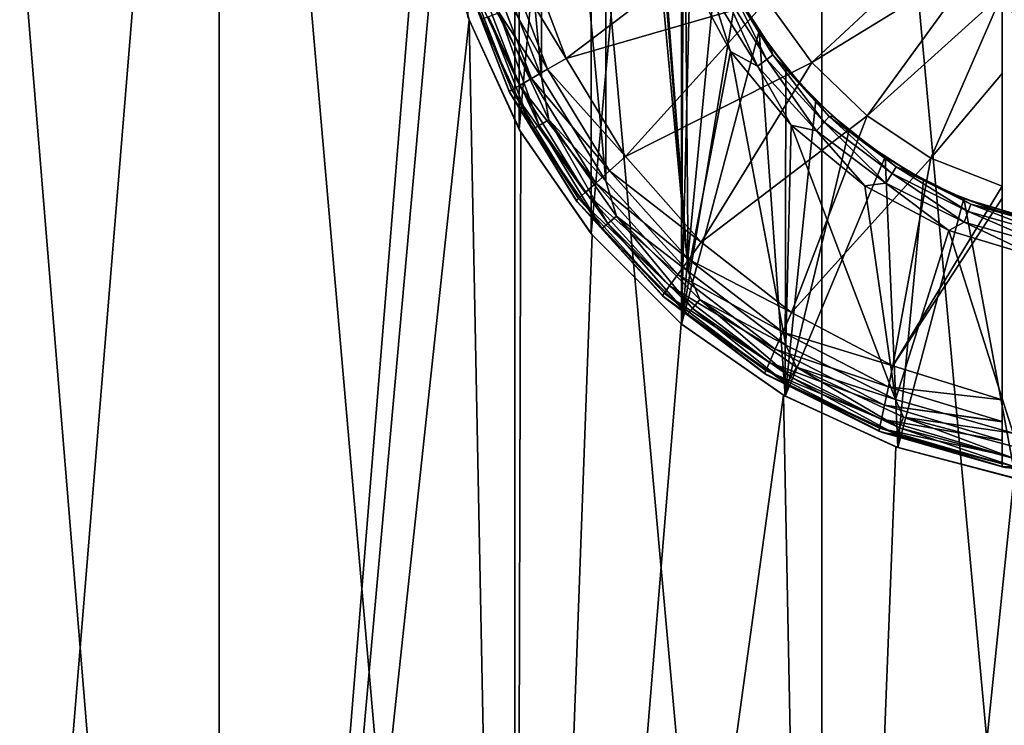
# Model space of a CAD drawing. Header units: metres. Extents: x -128 to 173, y -23 to 79.
# Tile 26 of 129: x -82.81 to -77.24, y 57.76 to 61.75. Entities that reach past the tile are written whole.
import ezdxf

# ---------------------------------------------------------------- set-up
doc = ezdxf.new("R2010")
doc.units = ezdxf.units.M
doc.layers.add('solid_ORA_153_SW0001', color=7, linetype='CONTINUOUS')

msp = doc.modelspace()

# ---------------------------------------------------------------- linework, layer by layer
at = {"layer": 'solid_ORA_153_SW0001'}
for points in [[(-81.679214, 67.800003, -11.923745), (-81.67923, 48.599998, -11.923741), (-83.254608, 48.599998, -11.107442)], [(-81.679214, 67.800003, -11.923745), (-83.254608, 48.599998, -11.107442), (-83.254601, 67.800003, -11.107444)], [(-83.254601, 67.800003, 11.107444), (-83.254608, 48.599998, 11.107442), (-81.67923, 48.599998, 11.923741)], [(-83.254601, 67.800003, 11.107444), (-81.67923, 48.599998, 11.923741), (-81.679214, 67.800003, 11.923745)], [(-81.679214, 67.800003, -11.923745), (-80.5, 63.099998, -12.369317), (-81.67923, 48.599998, -11.923741)], [(-81.679214, 67.800003, 11.923745), (-81.67923, 48.599998, 11.923741), (-80.007362, 48.599998, 12.517922)], [(-81.679214, 67.800003, 11.923745), (-80.007362, 48.599998, 12.517922), (-80.007347, 67.800003, 12.517927)], [(-80.007347, 67.800003, 12.517927), (-80.007362, 48.599998, 12.517922), (-78.270172, 48.599998, 12.878917)], [(-80.007347, 67.800003, 12.517927), (-78.270172, 48.599998, 12.878917), (-78.270149, 67.800003, 12.87892)], [(-78.270149, 67.800003, 12.87892), (-78.270172, 48.599998, 12.878917), (-76.5, 48.599998, 13)], [(-78.270149, 67.800003, 12.87892), (-76.5, 48.599998, 13), (-76.5, 67.800003, 13)], [(-79.064568, 66.169685, -9.192701), (-79.064568, 60.030312, -9.192701), (-79.57486, 60.54163, -9.034823)], [(-79.064568, 66.169685, -9.192701), (-79.57486, 60.54163, -9.034823), (-79.57486, 65.658371, -9.034823)], [(-79.050003, 63.099998, -9.196754), (-79.064568, 60.030312, -9.192701), (-79.064568, 66.169685, -9.192701)], [(-79.57486, 65.658371, -9.034823), (-79.57486, 60.54163, -9.034823), (-79.982162, 61.131618, -8.885792)], [(-79.57486, 65.658371, -9.034823), (-79.982162, 61.131618, -8.885792), (-79.982162, 65.068382, -8.885792)], [(-79.492165, 65.360405, -10.7), (-79.856651, 64.771942, -10.7), (-79.492172, 60.839603, -10.7)], [(-79.492165, 65.360405, -10.7), (-79.492172, 60.839603, -10.7), (-79.025734, 60.328152, -10.7)], [(-79.25, 63.099998, -10.7), (-79.492165, 65.360405, -10.7), (-79.025734, 60.328152, -10.7)], [(-79.982162, 65.068382, -8.885792), (-79.982162, 61.131618, -8.885792), (-80.272293, 61.769665, -8.76656)], [(-79.856651, 64.771942, -10.7), (-80.106766, 64.126511, -10.7), (-79.856659, 61.428066, -10.7)], [(-79.856651, 64.771942, -10.7), (-79.856659, 61.428066, -10.7), (-79.492172, 60.839603, -10.7)], [(-80.106766, 64.126511, -10.7), (-80.106766, 62.073498, -10.7), (-79.856659, 61.428066, -10.7)], [(-80.441498, 62.418373, -12.388083), (-81.67923, 48.599998, -11.923741), (-80.5, 63.099998, -12.369317)], [(-79.197136, 62.5634, -10.7), (-79.25, 63.099998, -10.7), (-79.025734, 60.328152, -10.7)], [(-79.002388, 62.609543, -9.209823), (-79.064568, 60.030312, -9.192701), (-79.050003, 63.099998, -9.196754)], [(-78.859749, 62.133522, -9.247397), (-79.064568, 60.030312, -9.192701), (-79.002388, 62.609543, -9.209823)], [(-79.040596, 62.047436, -10.7), (-79.197136, 62.5634, -10.7), (-79.025734, 60.328152, -10.7)], [(-80.265656, 61.750988, -12.442662), (-81.67923, 48.599998, -11.923741), (-80.441498, 62.418373, -12.388083)], [(-80.272293, 61.769665, -8.76656), (-80.265656, 61.750988, -12.442662), (-80.441498, 62.418373, -12.388083)], [(-77.480789, 62.298771, -12.9426), (-78.327133, 61.509388, -12.788819), (-78.58123, 61.860268, -12.788819)], [(-77.480789, 62.298771, -12.9426), (-77.365913, 62.099804, -12.937353), (-78.327133, 61.509388, -12.788819)], [(-78.768768, 62.250793, -12.788819), (-79.716599, 61.533485, -12.535121), (-79.94632, 62.139072, -12.535121)], [(-78.768768, 62.250793, -12.788819), (-78.58123, 61.860268, -12.788819), (-79.716599, 61.533485, -12.535121)], [(-80.061203, 62.101677, -12.485606), (-79.94632, 62.139072, -12.535121), (-79.716599, 61.533485, -12.535121)], [(-78.753334, 61.906273, -9.273903), (-79.064568, 60.030312, -9.192701), (-78.859749, 62.133522, -9.247397)], [(-80.236427, 62.044647, -12.302423), (-80.160332, 62.069412, -12.406178), (-79.91172, 61.420628, -12.406178)], [(-80.160332, 62.069412, -12.406178), (-80.061203, 62.101677, -12.485606), (-79.82135, 61.472897, -12.485606)], [(-79.91172, 61.420628, -12.406178), (-80.160332, 62.069412, -12.406178), (-79.82135, 61.472897, -12.485606)], [(-80.095772, 61.791248, -10.715224), (-79.856659, 61.428066, -10.7), (-80.106766, 62.073498, -10.7)], [(-79.82135, 61.472897, -12.485606), (-80.061203, 62.101677, -12.485606), (-79.716599, 61.533485, -12.535121)], [(-77.365913, 62.099804, -12.937353), (-78.014603, 61.209377, -12.788819), (-78.327133, 61.509388, -12.788819)], [(-77.365913, 62.099804, -12.937353), (-77.25, 61.899036, -12.928216), (-78.014603, 61.209377, -12.788819)], [(-80.024696, 61.355282, -12.181459), (-80.300552, 62.023769, -12.051724), (-80.284264, 62.029076, -12.181459)], [(-80.300552, 62.023769, -12.051724), (-80.039543, 61.346684, -12.051724), (-80.29921, 62.019032, -10.9)], [(-80.024696, 61.355282, -12.181459), (-80.039543, 61.346684, -12.051724), (-80.300552, 62.023769, -12.051724)], [(-80.039543, 61.346684, -12.051724), (-80.035896, 61.339336, -10.9), (-80.29921, 62.019032, -10.9)], [(-80.197533, 61.754208, -10.823608), (-80.29921, 62.019032, -10.9), (-80.035896, 61.339336, -10.9)], [(-80.284264, 62.029076, -12.181459), (-80.236427, 62.044647, -12.302423), (-79.981094, 61.380505, -12.302423)], [(-80.024696, 61.355282, -12.181459), (-80.284264, 62.029076, -12.181459), (-79.981094, 61.380505, -12.302423)], [(-79.981094, 61.380505, -12.302423), (-80.236427, 62.044647, -12.302423), (-79.91172, 61.420628, -12.406178)], [(-78.786377, 61.571934, -10.7), (-79.040596, 62.047436, -10.7), (-79.025734, 60.328152, -10.7)], [(-78.893188, 61.908337, -10.684776), (-79.040596, 62.047436, -10.7), (-78.786377, 61.571934, -10.7)], [(-78.835052, 61.937283, -10.641366), (-78.58165, 61.528015, -10.641366), (-78.796242, 61.956608, -10.576391)], [(-78.796242, 61.956608, -10.576391), (-78.547043, 61.554142, -10.576391), (-78.708366, 61.825001, -10.5)], [(-78.58165, 61.528015, -10.641366), (-78.547043, 61.554142, -10.576391), (-78.796242, 61.956608, -10.576391)], [(-78.624306, 61.689388, -9.304306), (-79.064568, 60.030312, -9.192701), (-78.753334, 61.906273, -9.273903)], [(-78.893188, 61.908337, -10.684776), (-78.633469, 61.48888, -10.684776), (-78.835052, 61.937283, -10.641366)], [(-78.893188, 61.908337, -10.684776), (-78.786377, 61.571934, -10.7), (-78.633469, 61.48888, -10.684776)], [(-78.633469, 61.48888, -10.684776), (-78.58165, 61.528015, -10.641366), (-78.835052, 61.937283, -10.641366)], [(-78.624306, 61.689388, -9.304306), (-78.753334, 61.906273, -9.273903), (-78.708366, 61.825001, -10.5)], [(-77.25, 61.899036, -12.928216), (-77.653625, 60.969833, -12.788819), (-78.014603, 61.209377, -12.788819)], [(-77.25, 61.448597, -12.882016), (-77.653625, 60.969833, -12.788819), (-77.25, 61.899036, -12.928216)], [(-77.25, 59.221855, -11.5), (-77.25, 61.448597, -12.882016), (-77.25, 61.899036, -12.928216)], [(-77.25, 61.899036, -11.5), (-77.25, 59.221855, -11.5), (-77.25, 61.899036, -12.928216)], [(-77.25, 61.899036, -11.5), (-75.75, 59.221855, -11.5), (-77.25, 59.221855, -11.5)], [(-77.25, 61.899036, -11.5), (-77.221687, 61.849998, -11.5), (-75.75, 59.221855, -11.5)], [(-78.58123, 61.860268, -12.788819), (-79.38147, 60.979237, -12.535121), (-79.716599, 61.533485, -12.535121)], [(-78.58123, 61.860268, -12.788819), (-78.327133, 61.509388, -12.788819), (-79.38147, 60.979237, -12.535121)], [(-80.156792, 61.769035, -10.758635), (-79.870117, 61.154263, -10.758635), (-80.095772, 61.791248, -10.715224)], [(-80.095772, 61.791248, -10.715224), (-79.813881, 61.186733, -10.715224), (-79.856659, 61.428066, -10.7)], [(-79.870117, 61.154263, -10.758635), (-79.813881, 61.186733, -10.715224), (-80.095772, 61.791248, -10.715224)], [(-78.624306, 61.689388, -9.304306), (-78.708366, 61.825001, -10.5), (-78.562996, 61.601151, -10.5)], [(-78.547043, 61.554142, -10.576391), (-78.562996, 61.601151, -10.5), (-78.708366, 61.825001, -10.5)], [(-80.265656, 61.750988, -12.442662), (-80.007362, 48.599998, -12.517922), (-81.67923, 48.599998, -11.923741)], [(-80.272293, 61.769665, -8.76656), (-79.982162, 61.131618, -8.885792), (-80.265656, 61.750988, -12.442662)], [(-79.973152, 61.115761, -12.527458), (-80.007362, 48.599998, -12.517922), (-80.265656, 61.750988, -12.442662)], [(-79.982162, 61.131618, -8.885792), (-79.973152, 61.115761, -12.527458), (-80.265656, 61.750988, -12.442662)], [(-80.197533, 61.754208, -10.823608), (-79.907669, 61.132584, -10.823608), (-80.156792, 61.769035, -10.758635)], [(-80.197533, 61.754208, -10.823608), (-80.035896, 61.339336, -10.9), (-79.907669, 61.132584, -10.823608)], [(-79.907669, 61.132584, -10.823608), (-79.870117, 61.154263, -10.758635), (-80.156792, 61.769035, -10.758635)], [(-78.624306, 61.689388, -9.304306), (-78.476784, 59.622597, -9.336761), (-79.064568, 60.030312, -9.192701)], [(-78.473763, 61.485455, -9.337399), (-78.476784, 59.622597, -9.336761), (-78.624306, 61.689388, -9.304306)], [(-78.473763, 61.485455, -9.337399), (-78.624306, 61.689388, -9.304306), (-78.562996, 61.601151, -10.5)], [(-78.786377, 61.571934, -10.7), (-79.025734, 60.328152, -10.7), (-78.473259, 59.911152, -10.7)], [(-78.44426, 61.15517, -10.7), (-78.786377, 61.571934, -10.7), (-78.473259, 59.911152, -10.7)], [(-78.633469, 61.48888, -10.684776), (-78.786377, 61.571934, -10.7), (-78.44426, 61.15517, -10.7)], [(-78.58165, 61.528015, -10.641366), (-78.257347, 61.172279, -10.641366), (-78.547043, 61.554142, -10.576391)], [(-78.473763, 61.485455, -9.337399), (-78.562996, 61.601151, -10.5), (-78.39502, 61.393719, -10.5)], [(-78.547043, 61.554142, -10.576391), (-78.39502, 61.393719, -10.5), (-78.562996, 61.601151, -10.5)], [(-78.547043, 61.554142, -10.576391), (-78.228142, 61.204319, -10.576391), (-78.39502, 61.393719, -10.5)], [(-78.257347, 61.172279, -10.641366), (-78.228142, 61.204319, -10.576391), (-78.547043, 61.554142, -10.576391)], [(-79.82135, 61.472897, -12.485606), (-79.716599, 61.533485, -12.535121), (-79.38147, 60.979237, -12.535121)], [(-78.327133, 61.509388, -12.788819), (-78.951904, 60.494492, -12.535121), (-79.38147, 60.979237, -12.535121)], [(-78.327133, 61.509388, -12.788819), (-78.014603, 61.209377, -12.788819), (-78.951904, 60.494492, -12.535121)], [(-78.633469, 61.48888, -10.684776), (-78.301102, 61.124287, -10.684776), (-78.58165, 61.528015, -10.641366)], [(-78.301102, 61.124287, -10.684776), (-78.257347, 61.172279, -10.641366), (-78.58165, 61.528015, -10.641366)], [(-79.91172, 61.420628, -12.406178), (-79.82135, 61.472897, -12.485606), (-79.471527, 60.897991, -12.485606)], [(-79.471527, 60.897991, -12.485606), (-79.82135, 61.472897, -12.485606), (-79.38147, 60.979237, -12.535121)], [(-78.633469, 61.48888, -10.684776), (-78.44426, 61.15517, -10.7), (-78.301102, 61.124287, -10.684776)], [(-78.303352, 61.297108, -9.371803), (-78.476784, 59.622597, -9.336761), (-78.473763, 61.485455, -9.337399)], [(-78.303352, 61.297108, -9.371803), (-78.473763, 61.485455, -9.337399), (-78.39502, 61.393719, -10.5)], [(-77.25, 61.448597, -12.882016), (-77.25, 60.811451, -12.791327), (-77.653625, 60.969833, -12.788819)], [(-77.25, 59.221855, -11.5), (-77.25, 60.811451, -12.791327), (-77.25, 61.448597, -12.882016)], [(-79.981094, 61.380505, -12.302423), (-79.91172, 61.420628, -12.406178), (-79.549217, 60.827904, -12.406178)], [(-79.549217, 60.827904, -12.406178), (-79.91172, 61.420628, -12.406178), (-79.471527, 60.897991, -12.485606)], [(-79.813881, 61.186733, -10.715224), (-79.492172, 60.839603, -10.7), (-79.856659, 61.428066, -10.7)], [(-78.303352, 61.297108, -9.371803), (-78.39502, 61.393719, -10.5), (-78.206284, 61.204983, -10.5)], [(-78.228142, 61.204319, -10.576391), (-78.206284, 61.204983, -10.5), (-78.39502, 61.393719, -10.5)], [(-79.646317, 60.740299, -12.181459), (-80.039543, 61.346684, -12.051724), (-80.024696, 61.355282, -12.181459)], [(-80.039543, 61.346684, -12.051724), (-79.659081, 60.728771, -12.051724), (-80.035896, 61.339336, -10.9)], [(-79.646317, 60.740299, -12.181459), (-79.659081, 60.728771, -12.051724), (-80.039543, 61.346684, -12.051724)], [(-79.659081, 60.728771, -12.051724), (-79.652168, 60.719593, -10.9), (-80.035896, 61.339336, -10.9)], [(-79.907669, 61.132584, -10.823608), (-80.035896, 61.339336, -10.9), (-79.652168, 60.719593, -10.9)], [(-80.024696, 61.355282, -12.181459), (-79.981094, 61.380505, -12.302423), (-79.608841, 60.774113, -12.302423)], [(-79.646317, 60.740299, -12.181459), (-80.024696, 61.355282, -12.181459), (-79.608841, 60.774113, -12.302423)], [(-79.608841, 60.774113, -12.302423), (-79.981094, 61.380505, -12.302423), (-79.549217, 60.827904, -12.406178)], [(-78.115082, 61.126678, -9.406076), (-78.476784, 59.622597, -9.336761), (-78.303352, 61.297108, -9.371803)], [(-78.115082, 61.126678, -9.406076), (-78.303352, 61.297108, -9.371803), (-78.206284, 61.204983, -10.5)], [(-79.870117, 61.154263, -10.758635), (-79.481041, 60.598606, -10.758635), (-79.813881, 61.186733, -10.715224)], [(-79.813881, 61.186733, -10.715224), (-79.431297, 60.64035, -10.715224), (-79.492172, 60.839603, -10.7)], [(-79.481041, 60.598606, -10.758635), (-79.431297, 60.64035, -10.715224), (-79.813881, 61.186733, -10.715224)], [(-78.014603, 61.209377, -12.788819), (-78.441978, 60.095135, -12.535121), (-78.951904, 60.494492, -12.535121)], [(-78.014603, 61.209377, -12.788819), (-77.653625, 60.969833, -12.788819), (-78.441978, 60.095135, -12.535121)], [(-78.301102, 61.124287, -10.684776), (-77.907394, 60.826977, -10.684776), (-78.257347, 61.172279, -10.641366)], [(-78.257347, 61.172279, -10.641366), (-77.873207, 60.882191, -10.641366), (-78.228142, 61.204319, -10.576391)], [(-77.907394, 60.826977, -10.684776), (-77.873207, 60.882191, -10.641366), (-78.257347, 61.172279, -10.641366)], [(-78.228142, 61.204319, -10.576391), (-77.850388, 60.919052, -10.576391), (-78.206284, 61.204983, -10.5)], [(-77.873207, 60.882191, -10.641366), (-77.850388, 60.919052, -10.576391), (-78.228142, 61.204319, -10.576391)], [(-78.115082, 61.126678, -9.406076), (-78.206284, 61.204983, -10.5), (-77.998856, 61.03701, -10.5)], [(-77.850388, 60.919052, -10.576391), (-77.998856, 61.03701, -10.5), (-78.206284, 61.204983, -10.5)], [(-79.56916, 60.534801, -12.632507), (-80.007362, 48.599998, -12.517922), (-79.973152, 61.115761, -12.527458)], [(-79.982162, 61.131618, -8.885792), (-79.57486, 60.54163, -9.034823), (-79.973152, 61.115761, -12.527458)], [(-79.57486, 60.54163, -9.034823), (-79.56916, 60.534801, -12.632507), (-79.973152, 61.115761, -12.527458)], [(-79.907669, 61.132584, -10.823608), (-79.514259, 60.570736, -10.823608), (-79.870117, 61.154263, -10.758635)], [(-79.907669, 61.132584, -10.823608), (-79.652168, 60.719593, -10.9), (-79.514259, 60.570736, -10.823608)], [(-79.514259, 60.570736, -10.823608), (-79.481041, 60.598606, -10.758635), (-79.870117, 61.154263, -10.758635)], [(-77.911301, 60.976151, -9.438804), (-78.476784, 59.622597, -9.336761), (-78.115082, 61.126678, -9.406076)], [(-78.44426, 61.15517, -10.7), (-78.473259, 59.911152, -10.7), (-77.853577, 59.60281, -10.7)], [(-78.027412, 60.813187, -10.7), (-78.44426, 61.15517, -10.7), (-77.853577, 59.60281, -10.7)], [(-78.301102, 61.124287, -10.684776), (-78.44426, 61.15517, -10.7), (-78.027412, 60.813187, -10.7)], [(-78.301102, 61.124287, -10.684776), (-78.027412, 60.813187, -10.7), (-77.907394, 60.826977, -10.684776)], [(-77.911301, 60.976151, -9.438804), (-78.115082, 61.126678, -9.406076), (-77.998856, 61.03701, -10.5)], [(-77.911301, 60.976151, -9.438804), (-77.998856, 61.03701, -10.5), (-77.775002, 60.89164, -10.5)], [(-77.850388, 60.919052, -10.576391), (-77.775002, 60.89164, -10.5), (-77.998856, 61.03701, -10.5)], [(-79.471527, 60.897991, -12.485606), (-79.38147, 60.979237, -12.535121), (-78.951904, 60.494492, -12.535121)], [(-77.911301, 60.976151, -9.438804), (-77.839577, 59.330975, -9.449249), (-78.476784, 59.622597, -9.336761)], [(-77.653625, 60.969833, -12.788819), (-77.868416, 59.794258, -12.535121), (-78.441978, 60.095135, -12.535121)], [(-77.694588, 60.847126, -9.468672), (-77.839577, 59.330975, -9.449249), (-77.911301, 60.976151, -9.438804)], [(-77.694588, 60.847126, -9.468672), (-77.911301, 60.976151, -9.438804), (-77.775002, 60.89164, -10.5)], [(-77.653625, 60.969833, -12.788819), (-77.25, 60.811451, -12.791327), (-77.868416, 59.794258, -12.535121)], [(-79.549217, 60.827904, -12.406178), (-79.471527, 60.897991, -12.485606), (-79.023315, 60.395988, -12.485606)], [(-79.023315, 60.395988, -12.485606), (-79.471527, 60.897991, -12.485606), (-78.951904, 60.494492, -12.535121)], [(-77.907394, 60.826977, -10.684776), (-77.465767, 60.607071, -10.684776), (-77.873207, 60.882191, -10.641366)], [(-77.873207, 60.882191, -10.641366), (-77.442307, 60.667625, -10.641366), (-77.850388, 60.919052, -10.576391)], [(-77.465767, 60.607071, -10.684776), (-77.442307, 60.667625, -10.641366), (-77.873207, 60.882191, -10.641366)], [(-77.850388, 60.919052, -10.576391), (-77.426643, 60.708057, -10.576391), (-77.775002, 60.89164, -10.5)], [(-77.442307, 60.667625, -10.641366), (-77.426643, 60.708057, -10.576391), (-77.850388, 60.919052, -10.576391)], [(-77.694588, 60.847126, -9.468672), (-77.775002, 60.89164, -10.5), (-77.537186, 60.770462, -10.5)], [(-77.426643, 60.708057, -10.576391), (-77.537186, 60.770462, -10.5), (-77.775002, 60.89164, -10.5)], [(-79.608841, 60.774113, -12.302423), (-79.549217, 60.827904, -12.406178), (-79.084915, 60.311031, -12.406178)], [(-79.084915, 60.311031, -12.406178), (-79.549217, 60.827904, -12.406178), (-79.023315, 60.395988, -12.485606)], [(-79.431297, 60.64035, -10.715224), (-79.025734, 60.328152, -10.7), (-79.492172, 60.839603, -10.7)], [(-77.907394, 60.826977, -10.684776), (-78.027412, 60.813187, -10.7), (-77.551842, 60.559109, -10.7)], [(-77.907394, 60.826977, -10.684776), (-77.551842, 60.559109, -10.7), (-77.465767, 60.607071, -10.684776)], [(-77.467438, 60.740643, -9.494569), (-77.839577, 59.330975, -9.449249), (-77.694588, 60.847126, -9.468672)], [(-77.467438, 60.740643, -9.494569), (-77.694588, 60.847126, -9.468672), (-77.537186, 60.770462, -10.5)], [(-79.646317, 60.740299, -12.181459), (-79.608841, 60.774113, -12.302423), (-79.132187, 60.245834, -12.302423)], [(-79.132187, 60.245834, -12.302423), (-79.608841, 60.774113, -12.302423), (-79.084915, 60.311031, -12.406178)], [(-77.551842, 60.559109, -10.7), (-78.027412, 60.813187, -10.7), (-77.853577, 59.60281, -10.7)], [(-77.25, 60.811451, -12.791327), (-77.25, 60.742191, -12.779632), (-77.868416, 59.794258, -12.535121)], [(-77.467438, 60.740643, -9.494569), (-77.537186, 60.770462, -10.5), (-77.287994, 60.674809, -10.5)], [(-77.426643, 60.708057, -10.576391), (-77.287994, 60.674809, -10.5), (-77.537186, 60.770462, -10.5)], [(-77.25, 59.221855, -11.5), (-77.25, 60.742191, -12.779632), (-77.25, 60.811451, -12.791327)], [(-79.161888, 60.204857, -12.181459), (-79.659081, 60.728771, -12.051724), (-79.646317, 60.740299, -12.181459)], [(-79.659081, 60.728771, -12.051724), (-79.171997, 60.190887, -12.051724), (-79.652168, 60.719593, -10.9)], [(-79.161888, 60.204857, -12.181459), (-79.171997, 60.190887, -12.051724), (-79.659081, 60.728771, -12.051724)], [(-79.171997, 60.190887, -12.051724), (-79.161102, 60.180916, -10.9), (-79.652168, 60.719593, -10.9)], [(-79.514259, 60.570736, -10.823608), (-79.652168, 60.719593, -10.9), (-79.161102, 60.180916, -10.9)], [(-79.161888, 60.204857, -12.181459), (-79.646317, 60.740299, -12.181459), (-79.132187, 60.245834, -12.302423)], [(-77.25, 60.742191, -12.779632), (-77.25, 59.601715, -12.535121), (-77.868416, 59.794258, -12.535121)], [(-77.467438, 60.740643, -9.494569), (-77.175476, 59.157448, -9.519795), (-77.839577, 59.330975, -9.449249)], [(-76.991196, 60.597755, -9.531081), (-77.175476, 59.157448, -9.519795), (-77.467438, 60.740643, -9.494569)], [(-77.467438, 60.740643, -9.494569), (-77.287994, 60.674809, -10.5), (-77.030174, 60.605724, -10.5)], [(-76.991196, 60.597755, -9.531081), (-77.467438, 60.740643, -9.494569), (-77.030174, 60.605724, -10.5)], [(-77.25, 59.221855, -11.5), (-77.25, 59.601715, -12.535121), (-77.25, 60.742191, -12.779632)], [(-77.465767, 60.607071, -10.684776), (-76.991249, 60.472057, -10.684776), (-77.442307, 60.667625, -10.641366)], [(-77.442307, 60.667625, -10.641366), (-76.979317, 60.535892, -10.641366), (-77.426643, 60.708057, -10.576391)], [(-76.991249, 60.472057, -10.684776), (-76.979317, 60.535892, -10.641366), (-77.442307, 60.667625, -10.641366)], [(-77.426643, 60.708057, -10.576391), (-76.971344, 60.578514, -10.576391), (-77.287994, 60.674809, -10.5)], [(-76.979317, 60.535892, -10.641366), (-76.971344, 60.578514, -10.576391), (-77.426643, 60.708057, -10.576391)], [(-76.971344, 60.578514, -10.576391), (-77.030174, 60.605724, -10.5), (-77.287994, 60.674809, -10.5)], [(-79.481041, 60.598606, -10.758635), (-79.001396, 60.118958, -10.758635), (-79.431297, 60.64035, -10.715224)], [(-79.431297, 60.64035, -10.715224), (-78.959648, 60.168701, -10.715224), (-79.025734, 60.328152, -10.7)], [(-79.001396, 60.118958, -10.758635), (-78.959648, 60.168701, -10.715224), (-79.431297, 60.64035, -10.715224)], [(-77.465767, 60.607071, -10.684776), (-77.551842, 60.559109, -10.7), (-77.035728, 60.402687, -10.7)], [(-77.465767, 60.607071, -10.684776), (-77.035728, 60.402687, -10.7), (-76.991249, 60.472057, -10.684776)], [(-79.514259, 60.570736, -10.823608), (-79.029266, 60.085739, -10.823608), (-79.481041, 60.598606, -10.758635)], [(-79.514259, 60.570736, -10.823608), (-79.161102, 60.180916, -10.9), (-79.029266, 60.085739, -10.823608)], [(-79.029266, 60.085739, -10.823608), (-79.001396, 60.118958, -10.758635), (-79.481041, 60.598606, -10.758635)], [(-77.551842, 60.559109, -10.7), (-77.853577, 59.60281, -10.7), (-77.187599, 59.413578, -10.7)], [(-77.035728, 60.402687, -10.7), (-77.551842, 60.559109, -10.7), (-77.187599, 59.413578, -10.7)], [(-79.066841, 60.032211, -12.74407), (-80.007362, 48.599998, -12.517922), (-79.56916, 60.534801, -12.632507)], [(-79.57486, 60.54163, -9.034823), (-79.064568, 60.030312, -9.192701), (-79.56916, 60.534801, -12.632507)], [(-79.064568, 60.030312, -9.192701), (-79.066841, 60.032211, -12.74407), (-79.56916, 60.534801, -12.632507)], [(-79.023315, 60.395988, -12.485606), (-78.951904, 60.494492, -12.535121), (-78.441978, 60.095135, -12.535121)], [(-79.084915, 60.311031, -12.406178), (-79.023315, 60.395988, -12.485606), (-78.491562, 59.983513, -12.485606)], [(-78.491562, 59.983513, -12.485606), (-79.023315, 60.395988, -12.485606), (-78.441978, 60.095135, -12.535121)], [(-78.959648, 60.168701, -10.715224), (-78.473259, 59.911152, -10.7), (-79.025734, 60.328152, -10.7)], [(-79.132187, 60.245834, -12.302423), (-79.084915, 60.311031, -12.406178), (-78.534325, 59.887264, -12.406178)], [(-78.534325, 59.887264, -12.406178), (-79.084915, 60.311031, -12.406178), (-78.491562, 59.983513, -12.485606)], [(-79.161888, 60.204857, -12.181459), (-79.132187, 60.245834, -12.302423), (-78.567123, 59.813416, -12.302423)], [(-78.567123, 59.813416, -12.302423), (-79.132187, 60.245834, -12.302423), (-78.534325, 59.887264, -12.406178)], [(-78.58773, 59.766998, -12.181459), (-79.171997, 60.190887, -12.051724), (-79.161888, 60.204857, -12.181459)], [(-79.171997, 60.190887, -12.051724), (-78.594734, 59.751183, -12.051724), (-79.161102, 60.180916, -10.9)], [(-78.58773, 59.766998, -12.181459), (-78.594734, 59.751183, -12.051724), (-79.171997, 60.190887, -12.051724)], [(-78.58773, 59.766998, -12.181459), (-79.161888, 60.204857, -12.181459), (-78.567123, 59.813416, -12.302423)], [(-78.594734, 59.751183, -12.051724), (-78.579414, 59.741646, -10.9), (-79.161102, 60.180916, -10.9)], [(-79.029266, 60.085739, -10.823608), (-79.161102, 60.180916, -10.9), (-78.579414, 59.741646, -10.9)], [(-79.001396, 60.118958, -10.758635), (-78.44574, 59.729881, -10.758635), (-78.959648, 60.168701, -10.715224)], [(-78.959648, 60.168701, -10.715224), (-78.413269, 59.786121, -10.715224), (-78.473259, 59.911152, -10.7)], [(-78.44574, 59.729881, -10.758635), (-78.413269, 59.786121, -10.715224), (-78.959648, 60.168701, -10.715224)], [(-79.029266, 60.085739, -10.823608), (-78.467415, 59.692333, -10.823608), (-79.001396, 60.118958, -10.758635)], [(-78.467415, 59.692333, -10.823608), (-78.44574, 59.729881, -10.758635), (-79.001396, 60.118958, -10.758635)], [(-79.029266, 60.085739, -10.823608), (-78.579414, 59.741646, -10.9), (-78.467415, 59.692333, -10.823608)], [(-78.491562, 59.983513, -12.485606), (-78.441978, 60.095135, -12.535121), (-77.868416, 59.794258, -12.535121)], [(-78.486595, 59.628193, -12.847313), (-80.007362, 48.599998, -12.517922), (-79.066841, 60.032211, -12.74407)], [(-79.064568, 60.030312, -9.192701), (-78.486595, 59.628193, -12.847313), (-79.066841, 60.032211, -12.74407)], [(-79.064568, 60.030312, -9.192701), (-78.476784, 59.622597, -9.336761), (-78.486595, 59.628193, -12.847313)], [(-78.534325, 59.887264, -12.406178), (-78.491562, 59.983513, -12.485606), (-77.893875, 59.674225, -12.485606)], [(-77.893875, 59.674225, -12.485606), (-78.491562, 59.983513, -12.485606), (-77.868416, 59.794258, -12.535121)], [(-78.567123, 59.813416, -12.302423), (-78.534325, 59.887264, -12.406178), (-77.915817, 59.570751, -12.406178)], [(-77.915817, 59.570751, -12.406178), (-78.534325, 59.887264, -12.406178), (-77.893875, 59.674225, -12.485606)], [(-78.413269, 59.786121, -10.715224), (-77.853577, 59.60281, -10.7), (-78.473259, 59.911152, -10.7)], [(-77.943199, 59.441494, -12.181459), (-78.594734, 59.751183, -12.051724), (-78.58773, 59.766998, -12.181459)], [(-78.58773, 59.766998, -12.181459), (-78.567123, 59.813416, -12.302423), (-77.93264, 59.491375, -12.302423)], [(-77.943199, 59.441494, -12.181459), (-78.58773, 59.766998, -12.181459), (-77.93264, 59.491375, -12.302423)], [(-77.93264, 59.491375, -12.302423), (-78.567123, 59.813416, -12.302423), (-77.915817, 59.570751, -12.406178)], [(-78.44574, 59.729881, -10.758635), (-77.830963, 59.443207, -10.758635), (-78.413269, 59.786121, -10.715224)], [(-78.413269, 59.786121, -10.715224), (-77.808754, 59.50423, -10.715224), (-77.853577, 59.60281, -10.7)], [(-77.830963, 59.443207, -10.758635), (-77.808754, 59.50423, -10.715224), (-78.413269, 59.786121, -10.715224)], [(-77.893875, 59.674225, -12.485606), (-77.868416, 59.794258, -12.535121), (-77.25, 59.601715, -12.535121)], [(-78.594734, 59.751183, -12.051724), (-77.946785, 59.424496, -12.051724), (-78.579414, 59.741646, -10.9)], [(-77.943199, 59.441494, -12.181459), (-77.946785, 59.424496, -12.051724), (-78.594734, 59.751183, -12.051724)], [(-77.946785, 59.424496, -12.051724), (-77.92691, 59.416737, -10.9), (-78.579414, 59.741646, -10.9)], [(-78.467415, 59.692333, -10.823608), (-78.579414, 59.741646, -10.9), (-77.92691, 59.416737, -10.9)], [(-78.467415, 59.692333, -10.823608), (-77.845795, 59.402462, -10.823608), (-78.44574, 59.729881, -10.758635)], [(-77.845795, 59.402462, -10.823608), (-77.830963, 59.443207, -10.758635), (-78.44574, 59.729881, -10.758635)], [(-78.467415, 59.692333, -10.823608), (-77.92691, 59.416737, -10.9), (-77.845795, 59.402462, -10.823608)], [(-77.915817, 59.570751, -12.406178), (-77.893875, 59.674225, -12.485606), (-77.25, 59.478344, -12.4856)], [(-77.25, 59.478344, -12.4856), (-77.893875, 59.674225, -12.485606), (-77.25, 59.601715, -12.535121)], [(-78.486595, 59.628193, -12.847313), (-78.270172, 48.599998, -12.878917), (-80.007362, 48.599998, -12.517922)], [(-77.851723, 59.335316, -12.929534), (-78.270172, 48.599998, -12.878917), (-78.486595, 59.628193, -12.847313)], [(-78.476784, 59.622597, -9.336761), (-77.851723, 59.335316, -12.929534), (-78.486595, 59.628193, -12.847313)], [(-78.476784, 59.622597, -9.336761), (-77.839577, 59.330975, -9.449249), (-77.851723, 59.335316, -12.929534)], [(-77.808754, 59.50423, -10.715224), (-77.187599, 59.413578, -10.7), (-77.853577, 59.60281, -10.7)], [(-77.25, 59.478344, -12.4856), (-77.25, 59.601715, -12.535121), (-77.25, 59.221855, -11.5)], [(-77.93264, 59.491375, -12.302423), (-77.915817, 59.570751, -12.406178), (-77.25, 59.37204, -12.406173)], [(-77.25, 59.476807, -12.484735), (-77.915817, 59.570751, -12.406178), (-77.25, 59.478344, -12.4856)], [(-77.25, 59.476807, -12.484735), (-77.25, 59.37204, -12.406173), (-77.915817, 59.570751, -12.406178)], [(-77.943199, 59.441494, -12.181459), (-77.93264, 59.491375, -12.302423), (-77.25, 59.29052, -12.302423)], [(-77.25, 59.370453, -12.404617), (-77.93264, 59.491375, -12.302423), (-77.25, 59.37204, -12.406173)], [(-77.25, 59.370453, -12.404617), (-77.25, 59.29052, -12.302423), (-77.93264, 59.491375, -12.302423)], [(-77.830963, 59.443207, -10.758635), (-77.175751, 59.267643, -10.758635), (-77.808754, 59.50423, -10.715224)], [(-77.808754, 59.50423, -10.715224), (-77.164474, 59.331596, -10.715224), (-77.187599, 59.413578, -10.7)], [(-77.175751, 59.267643, -10.758635), (-77.164474, 59.331596, -10.715224), (-77.808754, 59.50423, -10.715224)], [(-77.25, 59.2393, -12.181463), (-77.946785, 59.424496, -12.051724), (-77.943199, 59.441494, -12.181459)], [(-77.25, 59.289551, -12.300772), (-77.943199, 59.441494, -12.181459), (-77.25, 59.29052, -12.302423)], [(-77.25, 59.289551, -12.300772), (-77.25, 59.2393, -12.181463), (-77.943199, 59.441494, -12.181459)], [(-77.845795, 59.402462, -10.823608), (-77.183273, 59.224941, -10.823608), (-77.830963, 59.443207, -10.758635)], [(-77.183273, 59.224941, -10.823608), (-77.175751, 59.267643, -10.758635), (-77.830963, 59.443207, -10.758635)], [(-77.25, 59.476807, -12.484735), (-77.25, 59.478344, -12.4856), (-77.25, 59.221855, -11.5)], [(-77.25, 59.476807, -12.484735), (-77.25, 59.221855, -11.5), (-77.25, 59.37204, -12.406173)], [(-77.946785, 59.424496, -12.051724), (-77.25, 59.221855, -12.051724), (-77.92691, 59.416737, -10.9)], [(-77.25, 59.2393, -12.181463), (-77.25, 59.221855, -12.051724), (-77.946785, 59.424496, -12.051724)], [(-77.25, 59.221855, -11.5), (-77.225815, 59.217255, -10.9), (-77.92691, 59.416737, -10.9)], [(-77.845795, 59.402462, -10.823608), (-77.92691, 59.416737, -10.9), (-77.225815, 59.217255, -10.9)], [(-77.25, 59.221855, -12.051724), (-77.25, 59.221855, -11.5), (-77.92691, 59.416737, -10.9)], [(-77.845795, 59.402462, -10.823608), (-77.225815, 59.217255, -10.9), (-77.183273, 59.224941, -10.823608)], [(-77.183495, 59.158829, -12.982019), (-78.270172, 48.599998, -12.878917), (-77.851723, 59.335316, -12.929534)], [(-77.839577, 59.330975, -9.449249), (-77.183495, 59.158829, -12.982019), (-77.851723, 59.335316, -12.929534)], [(-77.839577, 59.330975, -9.449249), (-77.175476, 59.157448, -9.519795), (-77.183495, 59.158829, -12.982019)], [(-77.25, 59.370453, -12.404617), (-77.25, 59.37204, -12.406173), (-77.25, 59.221855, -11.5)], [(-77.25, 59.370453, -12.404617), (-77.25, 59.221855, -11.5), (-77.25, 59.29052, -12.302423)], [(-77.25, 59.289551, -12.300772), (-77.25, 59.29052, -12.302423), (-77.25, 59.221855, -11.5)], [(-77.25, 59.289551, -12.300772), (-77.25, 59.221855, -11.5), (-77.25, 59.2393, -12.181463)], [(-77.25, 59.2393, -12.181463), (-77.25, 59.221855, -11.5), (-77.25, 59.221855, -12.051724)], [(-77.25, 59.221855, -11.5), (-76.876717, 59.168007, -11.5), (-77.225815, 59.217255, -10.9)], [(-76.123283, 59.168007, -11.5), (-76.876717, 59.168007, -11.5), (-77.25, 59.221855, -11.5)], [(-76.123283, 59.168007, -11.5), (-77.25, 59.221855, -11.5), (-75.75, 59.221855, -11.5)], [(-76.5, 59.099998, -13), (-78.270172, 48.599998, -12.878917), (-77.183495, 59.158829, -12.982019)], [(-76.5, 59.099998, -13), (-76.5, 48.599998, -13), (-78.270172, 48.599998, -12.878917)]]:
    msp.add_3dface(points, dxfattribs=at)

doc.saveas('drawing.dxf')
